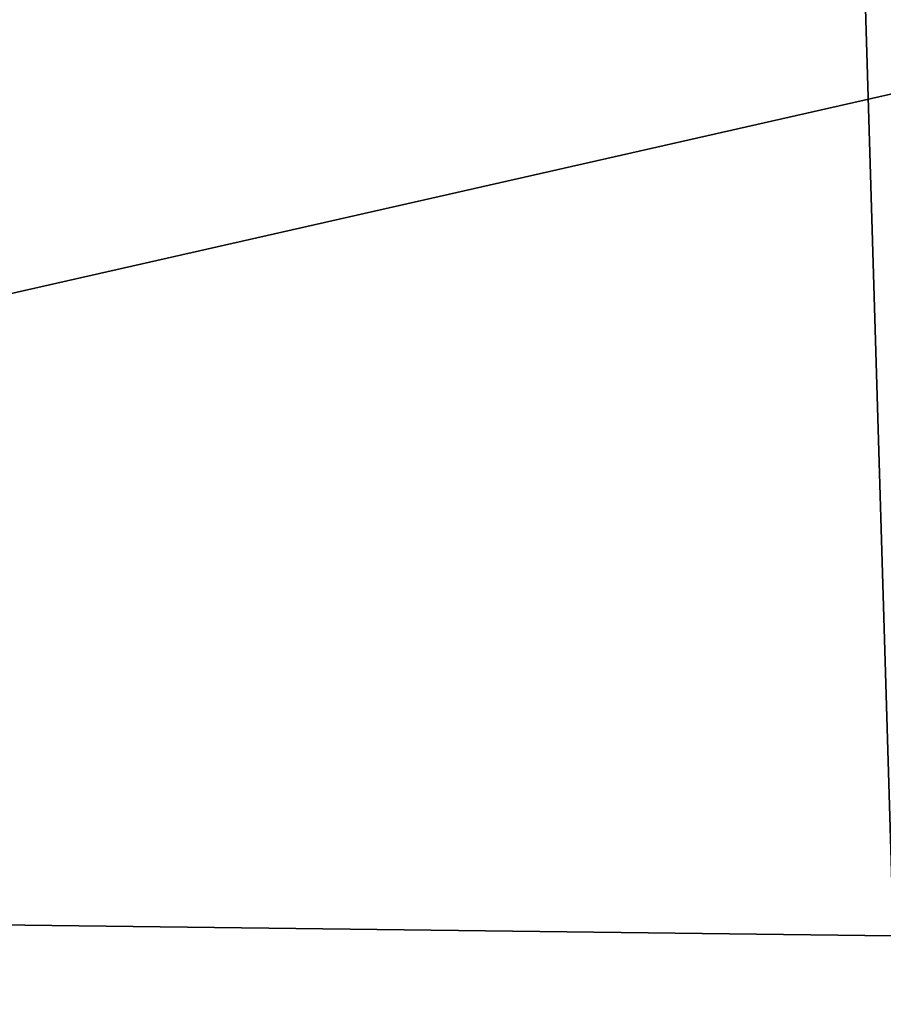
# Model space of a CAD drawing. Header units: millimetres. Extents: x -275 to 275, y -678 to 20.
# Tile 60 of 256: x -2.198 to -2.079, y -72.124 to -71.989. Entities that reach past the tile are written whole.
import ezdxf

# ---------------------------------------------------------------- set-up
doc = ezdxf.new("R2010")
doc.units = ezdxf.units.MM
doc.header["$LTSCALE"] = 65.185185
for name, color, linetype in [('237', 7, 'CONTINUOUS'), ('362', 7, 'CONTINUOUS'), ('371', 7, 'CONTINUOUS'), ('377', 7, 'CONTINUOUS'), ('566', 7, 'CONTINUOUS'), ('568', 7, 'CONTINUOUS')]:
    doc.layers.add(name, color=color, linetype=linetype)

msp = doc.modelspace()

# ---------------------------------------------------------------- linework, layer by layer
at = {"layer": '237', "linetype": 'Continuous'}
for points in [[(-2.02482, -74.85131, -2.96229), (-2.2, -25, -1.35), (-2.63505, -74.85131, -1.35), (-2.02482, -74.85131, -2.96229)], [(-1.87094, -25.60872, -2.45872), (-2.2, -25, -1.35), (-2.02482, -74.85131, -2.96229), (-1.87094, -25.60872, -2.45872)]]:
    msp.add_3dface(points, dxfattribs=at)
at = {"layer": '362', "linetype": 'Continuous'}
for points in [[(-2, -74.7, 19.85), (-2, 0, 19.85), (-4.05721, -6.35388, 19.03355), (-2, -74.7, 19.85)], [(-2, -74.7, 19.85), (-4.05721, -6.35388, 19.03355), (-4.12132, -74.7, 18.97132), (-2, -74.7, 19.85)]]:
    msp.add_3dface(points, dxfattribs=at)
at = {"layer": '371', "linetype": 'Continuous'}
msp.add_3dface([(-2, -72.33334, -6.72615), (-4.7, -74.21118, -6.32043), (-2.5608, -72.10843, -6.77474), (-2, -72.33334, -6.72615)], dxfattribs=at)
at = {"layer": '377', "linetype": 'Continuous'}
for points in [[(-2, -71.98124, -6.51432), (-2.5608, -72.10843, -6.77474), (-2.35076, -71.84043, -6.54475), (-2, -71.98124, -6.51432)], [(-2, -72.11533, -6.68998), (-2.5608, -72.10843, -6.77474), (-2, -71.98124, -6.51432), (-2, -72.11533, -6.68998)], [(-2, -72.33334, -6.72615), (-2.5608, -72.10843, -6.77474), (-2, -72.11533, -6.68998), (-2, -72.33334, -6.72615)]]:
    msp.add_3dface(points, dxfattribs=at)
at = {"layer": '566', "linetype": 'Continuous'}
for points in [[(-2.09344, -12.78906, 15.05), (-1.90985, -11.7926, 15.84289), (-2.63505, -74.85131, 15.05), (-2.09344, -12.78906, 15.05)], [(-2.63505, -74.85131, 15.05), (-1.90985, -11.7926, 15.84289), (-2.02482, -74.85131, 16.66229), (-2.63505, -74.85131, 15.05)]]:
    msp.add_3dface(points, dxfattribs=at)
at = {"layer": '568', "linetype": 'Continuous'}
msp.add_3dface([(-2.63505, -74.85131, 15.05), (-2.33719, -40.72058, 14.80198), (-2.09344, -12.78906, 15.05), (-2.63505, -74.85131, 15.05)], dxfattribs=at)

doc.saveas('drawing.dxf')
